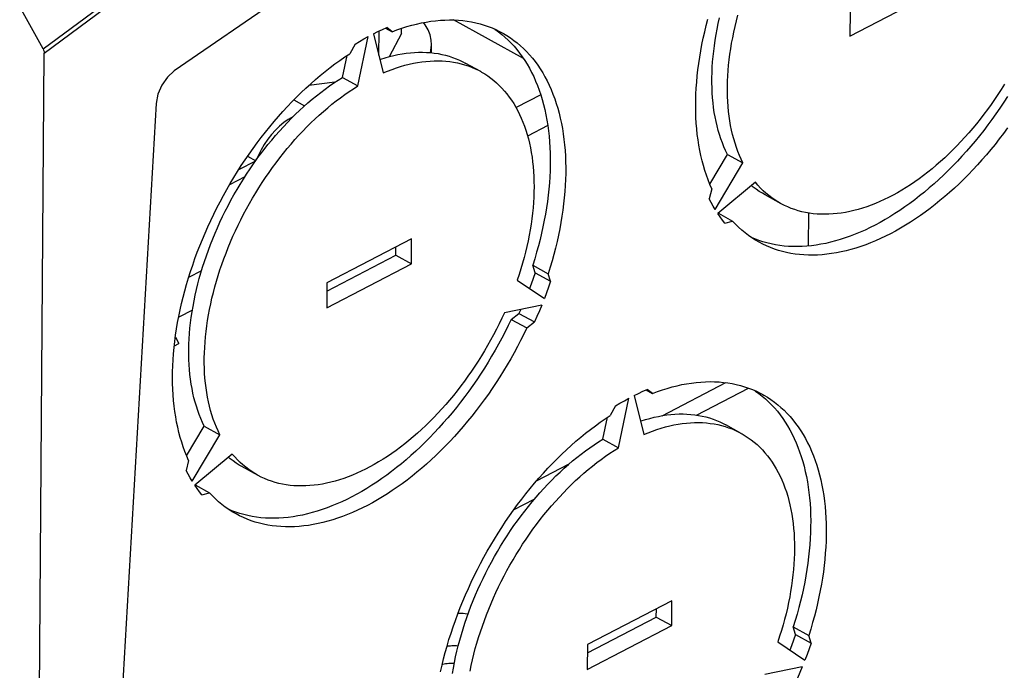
# Model space of a CAD drawing. Extents: x 0 to 420, y 0 to 297.
# Tile 42 of 49: x 384.04 to 390.69, y 87.64 to 92.05. Entities that reach past the tile are written whole.
import ezdxf

# ---------------------------------------------------------------- set-up
doc = ezdxf.new("R2010")
doc.units = 0
doc.header["$LTSCALE"] = 23.1
doc.layers.get('0').update_dxf_attribs({"linetype": 'CONTINUOUS'})
doc.layers.add('DATUM_AXIS', color=7, linetype='CONTINUOUS')
doc.layers.add('ROUNDS', color=7, linetype='CONTINUOUS')

msp = doc.modelspace()

# ---------------------------------------------------------------- linework, layer by layer
at = {"color": 7, "linetype": 'CONTINUOUS'}
for p, q in [((390.1514, 95.1908), (385.0807, 91.6996)), ((384.193, 91.8489), (384.0352, 92.1334)), ((384.1396, 83.6246), (384.201, 91.82)), ((384.9572, 91.4793), (384.5445, 84.3292)), ((385.888, 91.5025), (385.9605, 91.4624)), ((385.576, 91.1219), (385.6312, 91.0914))]:
    msp.add_line(p, q, dxfattribs=at)
at = {"color": 9, "linetype": 'CONTINUOUS'}
for points in [[(384.201, 91.82), (386.1457, 93.2636), (388.1052, 94.6038), (390.0747, 95.8376), (392.0498, 96.9621), (394.0257, 97.9746), (395.9978, 98.8728)], [(384.193, 91.8489), (386.3191, 93.4211), (388.4622, 94.8696), (390.6163, 96.1903), (392.7755, 97.3796)]]:
    msp.add_lwpolyline(points, dxfattribs=at)
at = {"color": 7, "linetype": 'CONTINUOUS'}
for points in [[(384.193, 91.8489), (384.1973, 91.8394), (384.2001, 91.8295), (384.201, 91.82)], [(385.0807, 91.6996), (385.0341, 91.6576), (384.9955, 91.6029), (384.9689, 91.5414), (384.9572, 91.4793)], [(385.883, 91.3891), (385.8811, 91.3882), (385.8512, 91.3709), (385.8216, 91.35), (385.7926, 91.3258), (385.7646, 91.2986), (385.7378, 91.2687), (385.7126, 91.2364), (385.6892, 91.2021), (385.6678, 91.1661), (385.6488, 91.1289), (385.6346, 91.0961)]]:
    msp.add_lwpolyline(points, dxfattribs=at)
at = {"layer": 'DATUM_AXIS', "color": 7, "linetype": 'CONTINUOUS'}
for p, q in [((389.6486, 91.9346), (390.2202, 92.2317)), ((389.6499, 92.1034), (389.6486, 91.9346)), ((387.4418, 91.7825), (386.9694, 92.0438)), ((386.428, 91.9503), (386.4936, 91.6864)), ((386.4637, 91.8069), (386.4649, 91.9683)), ((386.5091, 91.9883), (386.5527, 91.9642)), ((386.5527, 91.9642), (386.5173, 91.9919)), ((386.6173, 91.9519), (386.5339, 91.7953)), ((386.6173, 91.9519), (386.6176, 91.9877)), ((387.2717, 91.9641), (387.2942, 91.9465)), ((386.3029, 91.8805), (386.2669, 91.8156)), ((386.3222, 91.5973), (386.3923, 91.9318)), ((386.2173, 91.6554), (386.2483, 91.8033)), ((387.1532, 91.6942), (387.0482, 91.7523)), ((386.167, 91.6232), (385.9894, 91.6003)), ((386.2173, 91.6554), (386.3222, 91.5973)), ((388.7009, 90.9328), (388.8205, 91.1343)), ((388.7384, 90.7609), (388.9254, 91.0763)), ((388.8205, 91.1343), (388.9254, 91.0763)), ((385.4554, 90.9316), (385.5597, 90.9858)), ((389.0099, 90.9455), (388.756, 90.7337)), ((388.7145, 90.9014), (388.698, 90.8334)), ((389.1835, 90.8005), (389.075, 90.8605)), ((389.3674, 90.738), (389.3657, 90.5143)), ((388.7593, 90.7364), (388.8552, 90.6833)), ((388.8035, 90.6698), (388.8552, 90.6833)), ((386.6845, 90.5621), (386.1129, 90.265)), ((386.6833, 90.3933), (386.6845, 90.5621)), ((386.5783, 90.4514), (386.5787, 90.5071)), ((386.1125, 90.2092), (386.5783, 90.4514)), ((386.5783, 90.4514), (386.6833, 90.3933)), ((386.1116, 90.0962), (386.6833, 90.3933)), ((387.5042, 90.3849), (387.6091, 90.3269)), ((387.5198, 90.3336), (387.5042, 90.3849)), ((387.3992, 90.283), (387.5829, 90.1604)), ((387.5198, 90.3336), (387.6247, 90.2755)), ((387.6247, 90.2755), (387.6091, 90.3269)), ((386.1129, 90.265), (386.1116, 90.0962)), ((387.5648, 90.1145), (387.3121, 90.0631)), ((387.423, 90.0857), (387.411, 90.0586)), ((387.3591, 90.0183), (387.411, 90.0586)), ((387.3591, 90.0183), (387.464, 89.9602)), ((387.411, 90.0586), (387.5159, 90.0005)), ((387.464, 89.9602), (387.5159, 90.0005)), ((385.0879, 89.8967), (385.1116, 89.8546)), ((385.0809, 89.8387), (385.1116, 89.8546)), ((388.2701, 89.5408), (388.3137, 89.5166)), ((388.3137, 89.5166), (388.2784, 89.5444)), ((388.0832, 89.1498), (388.1533, 89.4842)), ((388.1891, 89.5028), (388.2547, 89.2389)), ((389.0328, 89.5166), (389.0553, 89.499)), ((388.064, 89.433), (388.0279, 89.3681)), ((387.9783, 89.2078), (388.0093, 89.3558)), ((385.164, 89.0944), (385.2835, 89.296)), ((385.2835, 89.296), (385.3885, 89.2379)), ((388.9142, 89.2467), (388.8093, 89.3047)), ((385.2014, 88.9226), (385.3885, 89.2379)), ((387.9783, 89.2078), (388.0832, 89.1498)), ((385.4729, 89.1071), (385.219, 88.8953)), ((385.1776, 89.0631), (385.161, 88.995)), ((385.6466, 88.9621), (385.5381, 89.0221)), ((385.2223, 88.8981), (385.3183, 88.845)), ((385.2665, 88.8314), (385.3183, 88.845)), ((388.4456, 88.1146), (387.8739, 87.8175)), ((388.4443, 87.9458), (388.4456, 88.1146)), ((388.3394, 88.0038), (388.3398, 88.0596)), ((387.8727, 87.6487), (388.4443, 87.9458)), ((387.8735, 87.7617), (388.3394, 88.0038)), ((388.3394, 88.0038), (388.4443, 87.9458)), ((389.2652, 87.9374), (389.3701, 87.8793)), ((389.2809, 87.886), (389.2652, 87.9374)), ((389.2809, 87.886), (389.3858, 87.828)), ((389.3858, 87.828), (389.3701, 87.8793)), ((387.8739, 87.8175), (387.8727, 87.6487)), ((389.1602, 87.8355), (389.344, 87.7128)), ((389.3258, 87.667), (389.0732, 87.6155))]:
    msp.add_line(p, q, dxfattribs=at)
at = {"layer": 'DATUM_AXIS', "color": 9, "linetype": 'CONTINUOUS'}
for p, q in [((387.5581, 91.5377), (387.3913, 91.451)), ((387.6056, 91.3293), (387.4695, 91.2586)), ((385.264, 90.3454), (385.1773, 90.3003)), ((385.2026, 90.0804), (385.1102, 90.0323)), ((388.378, 89.3662), (388.8087, 89.5901)), ((388.6112, 89.3708), (388.9622, 89.5533)), ((387.5302, 88.9256), (387.7494, 89.0395)), ((387.3749, 88.7283), (387.5144, 88.8008))]:
    msp.add_line(p, q, dxfattribs=at)
at = {"layer": 'DATUM_AXIS', "color": 7, "linetype": 'CONTINUOUS'}
for points in [[(388.9254, 91.0763), (388.9132, 91.1016), (388.9018, 91.1276), (388.891, 91.1544), (388.881, 91.1819), (388.8717, 91.2101), (388.8632, 91.239), (388.8554, 91.2685), (388.8485, 91.2987), (388.8422, 91.3295), (388.8368, 91.3608), (388.8321, 91.3928), (388.8282, 91.4253), (388.8251, 91.4583), (388.8227, 91.4918), (388.8212, 91.5258), (388.8204, 91.5602), (388.8204, 91.5951), (388.8212, 91.6304), (388.8228, 91.666), (388.8252, 91.702), (388.8284, 91.7384), (388.8324, 91.775), (388.8371, 91.8119), (388.8426, 91.8491), (388.8489, 91.8865), (388.8559, 91.9241), (388.8637, 91.9619), (388.8723, 91.9998), (388.8816, 92.0378), (388.8917, 92.0759)], [(386.5527, 91.9642), (386.5861, 91.9768), (386.6195, 91.9884), (386.6527, 91.9988), (386.6857, 92.0083), (386.7186, 92.0166), (386.7512, 92.0238), (386.7836, 92.03), (386.8158, 92.035), (386.8477, 92.039), (386.8793, 92.0419), (386.9106, 92.0436), (386.9416, 92.0442), (386.9722, 92.0438), (387.0024, 92.0422), (387.0323, 92.0395), (387.0618, 92.0358), (387.0908, 92.0309), (387.1194, 92.0249), (387.1475, 92.0179), (387.1751, 92.0097), (387.2022, 92.0005), (387.2288, 91.9902), (387.2549, 91.9788), (387.2804, 91.9663), (387.2984, 91.9567)], [(388.7145, 90.9014), (388.7016, 90.9312), (388.6894, 90.9618), (388.678, 90.9931), (388.6675, 91.0253), (388.6577, 91.0581), (388.6488, 91.0917), (388.6407, 91.1259), (388.6335, 91.1609), (388.6271, 91.1964), (388.6215, 91.2326), (388.6168, 91.2694), (388.6129, 91.3068), (388.6099, 91.3448), (388.6077, 91.3832), (388.6064, 91.4222), (388.606, 91.4617), (388.6064, 91.5016), (388.6076, 91.5419), (388.6097, 91.5827), (388.6127, 91.6238), (388.6165, 91.6653), (388.6212, 91.7071), (388.6267, 91.7492), (388.6331, 91.7915), (388.6403, 91.8341), (388.6483, 91.8769), (388.6572, 91.92), (388.6669, 91.9631), (388.6774, 92.0064), (388.6887, 92.0498)], [(388.8205, 91.1343), (388.8083, 91.1596), (388.7968, 91.1857), (388.7861, 91.2125), (388.7761, 91.24), (388.7668, 91.2682), (388.7583, 91.297), (388.7505, 91.3266), (388.7435, 91.3567), (388.7373, 91.3875), (388.7318, 91.4189), (388.7271, 91.4508), (388.7232, 91.4833), (388.7201, 91.5163), (388.7178, 91.5498), (388.7162, 91.5838), (388.7155, 91.6183), (388.7155, 91.6531), (388.7163, 91.6884), (388.7179, 91.7241), (388.7203, 91.7601), (388.7235, 91.7964), (388.7274, 91.8331), (388.7321, 91.87), (388.7377, 91.9071), (388.7439, 91.9445), (388.751, 91.9821), (388.7588, 92.0199), (388.7673, 92.0578)], [(386.428, 91.9503), (386.4578, 91.965), (386.4876, 91.9788), (386.5173, 91.9919)], [(387.2449, 91.9832), (387.2486, 91.9807), (387.2717, 91.9641)], [(387.2942, 91.9465), (387.3161, 91.9279), (387.3373, 91.9082), (387.3579, 91.8876), (387.3777, 91.866), (387.3969, 91.8435), (387.4153, 91.82), (387.433, 91.7956), (387.45, 91.7703), (387.4663, 91.7442), (387.4817, 91.7171), (387.4965, 91.6892), (387.5104, 91.6604), (387.5235, 91.6308), (387.5359, 91.6004), (387.5475, 91.5693), (387.5582, 91.5373), (387.5682, 91.5047), (387.5773, 91.4713), (387.5856, 91.4372), (387.593, 91.4024), (387.5996, 91.367), (387.6054, 91.3309), (387.6103, 91.2943), (387.6144, 91.257), (387.6177, 91.2192), (387.62, 91.1809), (387.6215, 91.142), (387.6222, 91.1027), (387.622, 91.0629), (387.621, 91.0226), (387.6191, 90.982), (387.6163, 90.9409), (387.6127, 90.8995), (387.6082, 90.8578), (387.6029, 90.8158), (387.5967, 90.7735), (387.5897, 90.731), (387.5819, 90.6882), (387.5732, 90.6452), (387.5638, 90.6021), (387.5534, 90.5588), (387.5423, 90.5154), (387.5304, 90.472), (387.5177, 90.4285), (387.5042, 90.3849)], [(387.2984, 91.9567), (387.3054, 91.9528), (387.3297, 91.9383), (387.3535, 91.9227), (387.3766, 91.9061), (387.3992, 91.8884), (387.421, 91.8698), (387.4422, 91.8502), (387.4628, 91.8296), (387.4826, 91.808), (387.5018, 91.7855), (387.5202, 91.762), (387.538, 91.7376), (387.5549, 91.7123), (387.5712, 91.6861), (387.5867, 91.659), (387.6014, 91.6311), (387.6153, 91.6024), (387.6285, 91.5728), (387.6408, 91.5424), (387.6524, 91.5112), (387.6632, 91.4793), (387.6731, 91.4466), (387.6822, 91.4132), (387.6905, 91.3791), (387.698, 91.3444), (387.7046, 91.3089), (387.7104, 91.2729), (387.7153, 91.2362), (387.7194, 91.199), (387.7226, 91.1612), (387.725, 91.1228), (387.7265, 91.084), (387.7271, 91.0446), (387.7269, 91.0048), (387.7259, 90.9646), (387.724, 90.9239), (387.7212, 90.8829), (387.7176, 90.8415), (387.7131, 90.7998), (387.7078, 90.7578), (387.7017, 90.7155), (387.6947, 90.6729), (387.6868, 90.6301), (387.6782, 90.5872), (387.6687, 90.544), (387.6584, 90.5008), (387.6473, 90.4574), (387.6353, 90.4139), (387.6226, 90.3704), (387.6091, 90.3269)], [(386.3029, 91.8805), (386.3327, 91.8983), (386.3625, 91.9154), (386.3923, 91.9318)], [(385.1776, 89.0631), (385.1646, 89.0929), (385.1524, 89.1234), (385.1411, 89.1548), (385.1305, 89.1869), (385.1208, 89.2198), (385.1118, 89.2533), (385.1038, 89.2876), (385.0965, 89.3225), (385.0901, 89.3581), (385.0845, 89.3943), (385.0798, 89.4311), (385.0759, 89.4685), (385.0729, 89.5064), (385.0707, 89.5449), (385.0694, 89.5839), (385.069, 89.6233), (385.0694, 89.6632), (385.0706, 89.7036), (385.0728, 89.7443), (385.0757, 89.7854), (385.0796, 89.8269), (385.0842, 89.8687), (385.0897, 89.9108), (385.0961, 89.9532), (385.1033, 89.9958), (385.1113, 90.0386), (385.1202, 90.0816), (385.1299, 90.1248), (385.1404, 90.1681), (385.1517, 90.2115), (385.1638, 90.2549), (385.1768, 90.2985), (385.1905, 90.342), (385.205, 90.3856), (385.2202, 90.4291), (385.2362, 90.4725), (385.253, 90.5158), (385.2705, 90.5591), (385.2887, 90.6021), (385.3076, 90.645), (385.3273, 90.6877), (385.3476, 90.7302), (385.3686, 90.7724), (385.3903, 90.8143), (385.4126, 90.8559), (385.4356, 90.8972), (385.4592, 90.9381), (385.4834, 90.9786), (385.5081, 91.0187), (385.5335, 91.0584), (385.5594, 91.0975), (385.5858, 91.1362), (385.6128, 91.1744), (385.6403, 91.212), (385.6682, 91.249), (385.6967, 91.2855), (385.7256, 91.3213), (385.7549, 91.3565), (385.7846, 91.3911), (385.8148, 91.4249), (385.8453, 91.4581), (385.8761, 91.4905), (385.9073, 91.5221), (385.9388, 91.553), (385.9707, 91.5832), (386.0028, 91.6125), (386.0351, 91.6409), (386.0677, 91.6686), (386.1005, 91.6953), (386.1334, 91.7212), (386.1666, 91.7462), (386.1999, 91.7703), (386.2333, 91.7934), (386.2669, 91.8156)], [(386.4713, 91.7762), (386.4769, 91.7781), (386.506, 91.7874), (386.535, 91.7957), (386.5639, 91.8029), (386.5925, 91.8092), (386.621, 91.8145), (386.6492, 91.8187), (386.6771, 91.822), (386.7048, 91.8242), (386.7322, 91.8254), (386.7593, 91.8256), (386.786, 91.8248), (386.8124, 91.823), (386.8384, 91.8201), (386.8641, 91.8163), (386.8893, 91.8114), (386.9141, 91.8055), (386.9385, 91.7987), (386.9625, 91.7908), (386.9859, 91.7819), (387.0089, 91.7721), (387.0313, 91.7612), (387.0482, 91.7523)], [(386.4936, 91.6864), (386.5231, 91.6986), (386.5525, 91.7098), (386.5818, 91.7201), (386.611, 91.7293), (386.64, 91.7376), (386.6688, 91.7449), (386.6975, 91.7512), (386.7259, 91.7564), (386.7541, 91.7607), (386.782, 91.7639), (386.8097, 91.7662), (386.8371, 91.7674), (386.8642, 91.7676), (386.8909, 91.7668), (386.9173, 91.7649), (386.9434, 91.7621), (386.969, 91.7582), (386.9943, 91.7534), (387.0191, 91.7475), (387.0435, 91.7406)], [(387.0435, 91.7406), (387.0674, 91.7327), (387.0909, 91.7239), (387.1138, 91.714), (387.1363, 91.7032), (387.1532, 91.6942)], [(387.1532, 91.6942), (387.1582, 91.6914), (387.1796, 91.6786), (387.2005, 91.6649), (387.2208, 91.6503), (387.2405, 91.6347), (387.2596, 91.6182), (387.2781, 91.6007), (387.2959, 91.5824), (387.3132, 91.5632), (387.3298, 91.5431), (387.3457, 91.5222), (387.361, 91.5004), (387.3756, 91.4778), (387.3895, 91.4544), (387.4027, 91.4302), (387.4151, 91.4052), (387.4269, 91.3794), (387.438, 91.3529), (387.4483, 91.3257), (387.4578, 91.2978), (387.4666, 91.2692), (387.4747, 91.2399), (387.482, 91.21), (387.4885, 91.1795), (387.4943, 91.1483), (387.4993, 91.1166), (387.5035, 91.0843), (387.5069, 91.0515), (387.5096, 91.0182), (387.5114, 90.9844), (387.5125, 90.9501), (387.5128, 90.9154), (387.5123, 90.8803), (387.511, 90.8448), (387.5089, 90.8089), (387.5061, 90.7727), (387.5024, 90.7362), (387.498, 90.6994), (387.4928, 90.6623), (387.4868, 90.625), (387.4801, 90.5875), (387.4726, 90.5498), (387.4643, 90.5119), (387.4553, 90.4739), (387.4455, 90.4359), (387.435, 90.3977), (387.4238, 90.3595), (387.4118, 90.3212), (387.3992, 90.283)], [(385.2835, 89.296), (385.2713, 89.3213), (385.2598, 89.3473), (385.2491, 89.3741), (385.2391, 89.4016), (385.2298, 89.4298), (385.2213, 89.4587), (385.2135, 89.4882), (385.2065, 89.5184), (385.2003, 89.5492), (385.1949, 89.5805), (385.1902, 89.6125), (385.1863, 89.645), (385.1832, 89.678), (385.1808, 89.7115), (385.1793, 89.7455), (385.1785, 89.7799), (385.1785, 89.8148), (385.1793, 89.8501), (385.1809, 89.8857), (385.1833, 89.9217), (385.1865, 89.9581), (385.1904, 89.9947), (385.1952, 90.0316), (385.2007, 90.0688), (385.207, 90.1062), (385.214, 90.1438), (385.2218, 90.1816), (385.2304, 90.2195), (385.2397, 90.2575), (385.2497, 90.2956), (385.2605, 90.3338), (385.2721, 90.372), (385.2843, 90.4103), (385.2973, 90.4485), (385.3109, 90.4867), (385.3253, 90.5248), (385.3403, 90.5628), (385.3561, 90.6007), (385.3724, 90.6384), (385.3895, 90.6759), (385.4071, 90.7133), (385.4254, 90.7504), (385.4443, 90.7873), (385.4638, 90.8239), (385.4839, 90.8601), (385.5046, 90.8961), (385.5258, 90.9317), (385.5476, 90.9668), (385.5698, 91.0016), (385.5926, 91.036), (385.6159, 91.0699), (385.6397, 91.1033), (385.6639, 91.1362), (385.6886, 91.1686), (385.7137, 91.2004), (385.7392, 91.2316), (385.7652, 91.2623), (385.7914, 91.2923), (385.8181, 91.3217), (385.845, 91.3505), (385.8723, 91.3785), (385.8999, 91.4059), (385.9278, 91.4325), (385.9559, 91.4584), (385.9842, 91.4835), (386.0128, 91.5079), (386.0416, 91.5315), (386.0705, 91.5542), (386.0997, 91.5762), (386.1289, 91.5973), (386.1583, 91.6175), (386.1877, 91.6369), (386.2173, 91.6554)], [(390.6938, 91.6091), (390.6719, 91.574), (390.6494, 91.5394), (390.6264, 91.5052), (390.6029, 91.4715), (390.5789, 91.4383), (390.5545, 91.4056), (390.5297, 91.3735), (390.5044, 91.3419), (390.4787, 91.3109), (390.4527, 91.2804), (390.4263, 91.2507), (390.3995, 91.2215), (390.3724, 91.1931), (390.345, 91.1653), (390.3173, 91.1382), (390.2893, 91.1119), (390.2611, 91.0863), (390.2327, 91.0614), (390.204, 91.0374), (390.1751, 91.0141), (390.1461, 90.9917), (390.117, 90.9701), (390.0877, 90.9493), (390.0583, 90.9294), (390.0288, 90.9104), (389.9992, 90.8922), (389.9696, 90.875), (389.94, 90.8587), (389.9104, 90.8433), (389.8808, 90.8288), (389.8512, 90.8153), (389.8217, 90.8027), (389.7922, 90.7911), (389.7629, 90.7805), (389.7337, 90.7709), (389.7046, 90.7622), (389.6757, 90.7545), (389.647, 90.7479), (389.6185, 90.7422), (389.5902, 90.7376), (389.5621, 90.7339), (389.5343, 90.7313), (389.5068, 90.7296), (389.4796, 90.729), (389.4528, 90.7295), (389.4262, 90.7309), (389.4, 90.7333), (389.3742, 90.7368), (389.3488, 90.7412), (389.3238, 90.7467), (389.2993, 90.7532), (389.2752, 90.7607), (389.2515, 90.7692), (389.2284, 90.7786), (389.2057, 90.7891), (389.1835, 90.8005)], [(385.3885, 89.2379), (385.3763, 89.2632), (385.3648, 89.2893), (385.354, 89.3161), (385.344, 89.3436), (385.3348, 89.3718), (385.3262, 89.4006), (385.3185, 89.4302), (385.3115, 89.4603), (385.3052, 89.4911), (385.2998, 89.5225), (385.2951, 89.5544), (385.2912, 89.5869), (385.2881, 89.6199), (385.2858, 89.6534), (385.2842, 89.6874), (385.2834, 89.7219), (385.2835, 89.7567), (385.2843, 89.792), (385.2859, 89.8277), (385.2883, 89.8637), (385.2914, 89.9), (385.2954, 89.9367), (385.3001, 89.9736), (385.3056, 90.0108), (385.3119, 90.0481), (385.3189, 90.0857), (385.3267, 90.1235), (385.3353, 90.1614), (385.3446, 90.1995), (385.3547, 90.2376), (385.3655, 90.2758), (385.377, 90.314), (385.3893, 90.3522), (385.4022, 90.3904), (385.4159, 90.4286), (385.4302, 90.4667), (385.4453, 90.5047), (385.461, 90.5426), (385.4774, 90.5803), (385.4944, 90.6179), (385.5121, 90.6552), (385.5304, 90.6924), (385.5493, 90.7292), (385.5688, 90.7658), (385.5889, 90.8021), (385.6095, 90.838), (385.6307, 90.8736), (385.6525, 90.9088), (385.6748, 90.9436), (385.6976, 90.9779), (385.7209, 91.0118), (385.7446, 91.0452), (385.7689, 91.0781), (385.7936, 91.1105), (385.8187, 91.1423), (385.8442, 91.1736), (385.8701, 91.2042), (385.8964, 91.2343), (385.923, 91.2637), (385.95, 91.2924), (385.9773, 91.3205), (386.0048, 91.3478), (386.0327, 91.3745), (386.0608, 91.4003), (386.0892, 91.4255), (386.1178, 91.4498), (386.1465, 91.4734), (386.1755, 91.4962), (386.2046, 91.5181), (386.2338, 91.5392), (386.2632, 91.5595), (386.2927, 91.5788), (386.3222, 91.5973)], [(390.714, 91.5263), (390.6885, 91.4868), (390.6624, 91.4477), (390.6359, 91.4092), (390.6088, 91.3711), (390.5812, 91.3337), (390.5531, 91.2968), (390.5245, 91.2604), (390.4955, 91.2248), (390.4661, 91.1897), (390.4363, 91.1553), (390.4061, 91.1217), (390.3755, 91.0887), (390.3445, 91.0565), (390.3132, 91.025), (390.2816, 90.9943), (390.2498, 90.9644), (390.2176, 90.9353), (390.1852, 90.907), (390.1526, 90.8796), (390.1197, 90.853), (390.0867, 90.8273), (390.0535, 90.8026), (390.0202, 90.7787), (389.9867, 90.7558), (389.9532, 90.7338), (389.9195, 90.7128), (389.8858, 90.6928), (389.8521, 90.6738), (389.8184, 90.6557), (389.7846, 90.6387), (389.7509, 90.6227), (389.7172, 90.6077), (389.6837, 90.5938), (389.6502, 90.5809), (389.6168, 90.5691), (389.5836, 90.5583), (389.5505, 90.5486), (389.5176, 90.54), (389.4849, 90.5325), (389.4524, 90.5261), (389.4202, 90.5208), (389.3882, 90.5166), (389.3565, 90.5134), (389.3252, 90.5114), (389.2941, 90.5105), (389.2634, 90.5107), (389.2331, 90.512), (389.2031, 90.5144), (389.1736, 90.5179), (389.1444, 90.5225), (389.1157, 90.5282), (389.0875, 90.535), (389.0598, 90.5429)], [(390.7137, 91.3131), (390.6861, 91.2756), (390.658, 91.2387), (390.6295, 91.2024), (390.6005, 91.1667), (390.571, 91.1317), (390.5412, 91.0973), (390.511, 91.0636), (390.4804, 91.0307), (390.4494, 90.9984), (390.4182, 90.9669), (390.3866, 90.9362), (390.3547, 90.9063), (390.3225, 90.8772), (390.2901, 90.8489), (390.2575, 90.8215), (390.2247, 90.795), (390.1916, 90.7693), (390.1584, 90.7445), (390.1251, 90.7207), (390.0917, 90.6978), (390.0581, 90.6758), (390.0245, 90.6548), (389.9908, 90.6348), (389.957, 90.6157), (389.9233, 90.5977), (389.8895, 90.5806), (389.8558, 90.5646), (389.8222, 90.5497), (389.7886, 90.5357), (389.7551, 90.5228), (389.7217, 90.511), (389.6885, 90.5003), (389.6554, 90.4906), (389.6225, 90.482), (389.5898, 90.4745), (389.5573, 90.4681), (389.5251, 90.4627), (389.4932, 90.4585), (389.4615, 90.4554), (389.4301, 90.4534), (389.399, 90.4525), (389.3683, 90.4527), (389.338, 90.454), (389.308, 90.4564), (389.2785, 90.4599), (389.2494, 90.4645), (389.2207, 90.4702), (389.1925, 90.477), (389.1647, 90.4849), (389.1375, 90.4938), (389.1107, 90.5039), (389.0845, 90.515), (389.0589, 90.5272), (389.0347, 90.5399)], [(389.18, 90.8024), (389.1619, 90.8128), (389.1409, 90.8262), (389.1203, 90.8405), (389.1004, 90.8557), (389.0811, 90.8718), (389.0623, 90.8889), (389.0442, 90.9069), (389.0267, 90.9257), (389.0099, 90.9455)], [(389.075, 90.8605), (389.057, 90.8709), (389.0359, 90.8842), (389.0154, 90.8985), (388.9955, 90.9137), (388.9837, 90.9236)], [(388.7384, 90.7609), (388.7243, 90.7844), (388.7109, 90.8086), (388.698, 90.8334)], [(388.8035, 90.6698), (388.7871, 90.6904), (388.7713, 90.7117), (388.756, 90.7337)], [(389.0347, 90.5399), (389.0093, 90.5547), (388.9854, 90.5701), (388.9621, 90.5865), (388.9394, 90.6038), (388.9173, 90.6222), (388.896, 90.6416), (388.8753, 90.662), (388.8552, 90.6833)], [(389.0598, 90.5429), (389.0325, 90.5519), (389.0058, 90.5619), (388.9835, 90.5714)], [(387.5198, 90.3336), (387.5064, 90.2951), (387.4925, 90.2568), (387.4816, 90.228)], [(387.6247, 90.2755), (387.6114, 90.2371), (387.5974, 90.1987), (387.5829, 90.1604)], [(387.5648, 90.1145), (387.549, 90.0764), (387.5328, 90.0384), (387.5159, 90.0005)], [(387.3591, 90.0183), (387.3386, 89.9759), (387.3174, 89.9337), (387.2956, 89.8919), (387.2731, 89.8504), (387.25, 89.8092), (387.2262, 89.7684), (387.2019, 89.7279), (387.177, 89.688), (387.1515, 89.6484), (387.1255, 89.6094), (387.0989, 89.5708), (387.0718, 89.5328), (387.0442, 89.4953), (387.0161, 89.4584), (386.9876, 89.4221), (386.9586, 89.3864), (386.9291, 89.3514), (386.8993, 89.317), (386.8691, 89.2833), (386.8385, 89.2503), (386.8075, 89.2181), (386.7763, 89.1866), (386.7447, 89.1559), (386.7128, 89.126), (386.6806, 89.0969), (386.6482, 89.0686), (386.6156, 89.0412), (386.5828, 89.0147), (386.5497, 88.989), (386.5165, 88.9642), (386.4832, 88.9404), (386.4497, 88.9175), (386.4162, 88.8955), (386.3826, 88.8745), (386.3489, 88.8545), (386.3151, 88.8354), (386.2814, 88.8174), (386.2476, 88.8003), (386.2139, 88.7843), (386.1803, 88.7693), (386.1467, 88.7554), (386.1132, 88.7425), (386.0798, 88.7307), (386.0466, 88.72), (386.0135, 88.7103), (385.9806, 88.7017), (385.9479, 88.6942), (385.9154, 88.6878), (385.8832, 88.6824), (385.8512, 88.6782), (385.8196, 88.6751), (385.7882, 88.6731), (385.7571, 88.6722), (385.7264, 88.6724), (385.6961, 88.6737), (385.6661, 88.6761), (385.6366, 88.6796), (385.6075, 88.6842), (385.5788, 88.6899), (385.5505, 88.6967), (385.5228, 88.7046)], [(387.3121, 90.0631), (387.2948, 90.0256), (387.2769, 89.9883), (387.2584, 89.9513), (387.2392, 89.9145), (387.2195, 89.8781), (387.1992, 89.8419), (387.1783, 89.8061), (387.1569, 89.7707), (387.1349, 89.7357), (387.1124, 89.7011), (387.0894, 89.6669), (387.0659, 89.6332), (387.042, 89.6), (387.0176, 89.5673), (386.9927, 89.5351), (386.9674, 89.5035), (386.9418, 89.4725), (386.9157, 89.4421), (386.8893, 89.4123), (386.8625, 89.3832), (386.8354, 89.3547), (386.808, 89.3269), (386.7803, 89.2999), (386.7523, 89.2735), (386.7241, 89.2479), (386.6957, 89.2231), (386.667, 89.199), (386.6382, 89.1758), (386.6092, 89.1533), (386.58, 89.1317), (386.5507, 89.111), (386.5213, 89.0911), (386.4918, 89.072), (386.4623, 89.0539), (386.4327, 89.0367), (386.403, 89.0203), (386.3734, 89.0049), (386.3438, 88.9905), (386.3142, 88.977), (386.2847, 88.9644), (386.2553, 88.9528), (386.2259, 88.9422), (386.1967, 88.9325), (386.1677, 88.9239), (386.1387, 88.9162), (386.11, 88.9095), (386.0815, 88.9039), (386.0532, 88.8992), (386.0252, 88.8956), (385.9974, 88.8929), (385.9699, 88.8913), (385.9427, 88.8907), (385.9158, 88.8911), (385.8892, 88.8925), (385.8631, 88.895), (385.8373, 88.8984), (385.8119, 88.9029), (385.7869, 88.9084), (385.7623, 88.9149), (385.7382, 88.9223), (385.7145, 88.9308), (385.6914, 88.9403), (385.6687, 88.9507), (385.6466, 88.9621)], [(387.464, 89.9602), (387.4435, 89.9178), (387.4223, 89.8757), (387.4005, 89.8338), (387.378, 89.7923), (387.3549, 89.7511), (387.3312, 89.7103), (387.3068, 89.6699), (387.2819, 89.6299), (387.2564, 89.5904), (387.2304, 89.5513), (387.2038, 89.5128), (387.1767, 89.4747), (387.1491, 89.4373), (387.121, 89.4004), (387.0925, 89.364), (387.0635, 89.3284), (387.0341, 89.2933), (387.0042, 89.259), (386.974, 89.2253), (386.9434, 89.1923), (386.9125, 89.1601), (386.8812, 89.1286), (386.8496, 89.0979), (386.8177, 89.068), (386.7856, 89.0389), (386.7532, 89.0106), (386.7205, 88.9832), (386.6877, 88.9566), (386.6547, 88.9309), (386.6215, 88.9062), (386.5881, 88.8823), (386.5547, 88.8594), (386.5211, 88.8374), (386.4875, 88.8164), (386.4538, 88.7964), (386.4201, 88.7774), (386.3863, 88.7593), (386.3526, 88.7423), (386.3189, 88.7263), (386.2852, 88.7113), (386.2516, 88.6974), (386.2181, 88.6845), (386.1848, 88.6727), (386.1515, 88.6619), (386.1184, 88.6522), (386.0855, 88.6436), (386.0528, 88.6361), (386.0204, 88.6297), (385.9881, 88.6244), (385.9562, 88.6202), (385.9245, 88.6171), (385.8931, 88.615), (385.8621, 88.6141), (385.8314, 88.6143), (385.801, 88.6156), (385.7711, 88.618), (385.7415, 88.6215), (385.7124, 88.6261), (385.6837, 88.6318), (385.6555, 88.6386), (385.6277, 88.6465), (385.6005, 88.6555), (385.5738, 88.6655), (385.5476, 88.6767), (385.5219, 88.6889), (385.4978, 88.7016)], [(388.1891, 89.5028), (388.2189, 89.5175), (388.2486, 89.5313), (388.2784, 89.5444)], [(388.3137, 89.5166), (388.3472, 89.5293), (388.3805, 89.5408), (388.4137, 89.5513), (388.4468, 89.5607), (388.4796, 89.5691), (388.5123, 89.5763), (388.5447, 89.5825), (388.5769, 89.5875), (388.6088, 89.5915), (388.6404, 89.5943), (388.6717, 89.5961), (388.7026, 89.5967), (388.7332, 89.5963), (388.7635, 89.5947), (388.7934, 89.592), (388.8228, 89.5882), (388.8518, 89.5834), (388.8804, 89.5774), (388.9085, 89.5703), (388.9361, 89.5622), (388.9633, 89.5529), (388.9899, 89.5426), (389.0159, 89.5313), (389.0415, 89.5188), (389.0594, 89.5092)], [(388.064, 89.433), (388.0937, 89.4508), (388.1235, 89.4679), (388.1533, 89.4842)], [(389.0059, 89.5356), (389.0096, 89.5332), (389.0328, 89.5166)], [(389.0553, 89.499), (389.0771, 89.4803), (389.0984, 89.4607), (389.1189, 89.4401), (389.1388, 89.4185), (389.1579, 89.396), (389.1764, 89.3725), (389.1941, 89.3481), (389.2111, 89.3228), (389.2273, 89.2966), (389.2428, 89.2696), (389.2575, 89.2416), (389.2714, 89.2129), (389.2846, 89.1833), (389.297, 89.1529), (389.3085, 89.1217), (389.3193, 89.0898), (389.3292, 89.0571), (389.3383, 89.0237), (389.3466, 88.9896), (389.3541, 88.9549), (389.3607, 88.9195), (389.3665, 88.8834), (389.3714, 88.8467), (389.3755, 88.8095), (389.3787, 88.7717), (389.3811, 88.7333), (389.3826, 88.6945), (389.3833, 88.6551), (389.3831, 88.6153), (389.382, 88.5751), (389.3801, 88.5344), (389.3773, 88.4934), (389.3737, 88.452), (389.3693, 88.4103), (389.3639, 88.3683), (389.3578, 88.326), (389.3508, 88.2834), (389.343, 88.2407), (389.3343, 88.1977), (389.3248, 88.1546), (389.3145, 88.1113), (389.3034, 88.0679), (389.2914, 88.0245), (389.2787, 87.9809), (389.2652, 87.9374)], [(389.0594, 89.5092), (389.0664, 89.5053), (389.0908, 89.4908), (389.1145, 89.4752), (389.1377, 89.4586), (389.1602, 89.4409), (389.1821, 89.4223), (389.2033, 89.4027), (389.2238, 89.382), (389.2437, 89.3605), (389.2628, 89.3379), (389.2813, 89.3145), (389.299, 89.2901), (389.316, 89.2648), (389.3322, 89.2386), (389.3477, 89.2115), (389.3624, 89.1836), (389.3764, 89.1548), (389.3895, 89.1252), (389.4019, 89.0948), (389.4135, 89.0637), (389.4242, 89.0318), (389.4341, 88.9991), (389.4433, 88.9657), (389.4516, 88.9316), (389.459, 88.8968), (389.4656, 88.8614), (389.4714, 88.8253), (389.4763, 88.7887), (389.4804, 88.7514), (389.4836, 88.7136), (389.486, 88.6753), (389.4875, 88.6364), (389.4882, 88.5971), (389.488, 88.5573), (389.4869, 88.517), (389.485, 88.4764), (389.4823, 88.4354), (389.4787, 88.394), (389.4742, 88.3523), (389.4689, 88.3102), (389.4627, 88.2679), (389.4557, 88.2254), (389.4479, 88.1826), (389.4392, 88.1396), (389.4297, 88.0965), (389.4194, 88.0532), (389.4083, 88.0099), (389.3964, 87.9664), (389.3837, 87.9229), (389.3701, 87.8793)], [(386.8813, 87.6341), (386.8909, 87.6772), (386.9015, 87.7205), (386.9128, 87.7639), (386.9249, 87.8074), (386.9378, 87.851), (386.9515, 87.8945), (386.966, 87.938), (386.9813, 87.9815), (386.9973, 88.025), (387.014, 88.0683), (387.0315, 88.1115), (387.0497, 88.1546), (387.0687, 88.1975), (387.0883, 88.2402), (387.1087, 88.2827), (387.1297, 88.3249), (387.1514, 88.3668), (387.1737, 88.4084), (387.1966, 88.4497), (387.2202, 88.4906), (387.2444, 88.5311), (387.2692, 88.5712), (387.2945, 88.6108), (387.3204, 88.65), (387.3469, 88.6887), (387.3739, 88.7268), (387.4013, 88.7645), (387.4293, 88.8015), (387.4577, 88.838), (387.4866, 88.8738), (387.5159, 88.909), (387.5457, 88.9435), (387.5758, 88.9774), (387.6063, 89.0105), (387.6372, 89.0429), (387.6684, 89.0746), (387.6999, 89.1055), (387.7317, 89.1356), (387.7638, 89.1649), (387.7961, 89.1934), (387.8287, 89.221), (387.8615, 89.2478), (387.8945, 89.2737), (387.9276, 89.2987), (387.9609, 89.3227), (387.9944, 89.3459), (388.0279, 89.3681)], [(388.2324, 89.3287), (388.2379, 89.3306), (388.2671, 89.3399), (388.2961, 89.3481), (388.3249, 89.3554), (388.3536, 89.3617), (388.382, 89.3669), (388.4102, 89.3712), (388.4382, 89.3744), (388.4658, 89.3767), (388.4932, 89.3779), (388.5203, 89.3781), (388.547, 89.3773), (388.5734, 89.3754), (388.5995, 89.3726), (388.6251, 89.3687), (388.6504, 89.3639), (388.6752, 89.358), (388.6996, 89.3511), (388.7235, 89.3433), (388.747, 89.3344), (388.7699, 89.3245), (388.7924, 89.3137), (388.8093, 89.3047)], [(388.2547, 89.2389), (388.2842, 89.2511), (388.3136, 89.2623), (388.3429, 89.2726), (388.372, 89.2818), (388.401, 89.2901), (388.4299, 89.2973), (388.4585, 89.3036), (388.4869, 89.3089), (388.5151, 89.3131), (388.5431, 89.3164), (388.5708, 89.3186), (388.5982, 89.3198), (388.6252, 89.32), (388.652, 89.3192), (388.6784, 89.3174), (388.7044, 89.3146), (388.7301, 89.3107), (388.7553, 89.3058), (388.7801, 89.3), (388.8045, 89.2931)], [(388.8045, 89.2931), (388.8284, 89.2852), (388.8519, 89.2764), (388.8749, 89.2665), (388.8973, 89.2557), (388.9142, 89.2467)], [(386.9617, 87.6213), (386.968, 87.6587), (386.975, 87.6963), (386.9829, 87.734), (386.9914, 87.7719), (387.0007, 87.81), (387.0108, 87.8481), (387.0216, 87.8863), (387.0331, 87.9245), (387.0454, 87.9627), (387.0583, 88.001), (387.072, 88.0391), (387.0863, 88.0772), (387.1014, 88.1152), (387.1171, 88.1531), (387.1335, 88.1909), (387.1505, 88.2284), (387.1682, 88.2658), (387.1865, 88.3029), (387.2054, 88.3397), (387.2249, 88.3763), (387.245, 88.4126), (387.2656, 88.4485), (387.2868, 88.4841), (387.3086, 88.5193), (387.3309, 88.5541), (387.3537, 88.5885), (387.377, 88.6223), (387.4008, 88.6558), (387.425, 88.6887), (387.4497, 88.721), (387.4748, 88.7529), (387.5003, 88.7841), (387.5262, 88.8148), (387.5525, 88.8448), (387.5791, 88.8742), (387.6061, 88.9029), (387.6334, 88.931), (387.661, 88.9583), (387.6888, 88.985), (387.7169, 89.0109), (387.7453, 89.036), (387.7739, 89.0604), (387.8026, 89.0839), (387.8316, 89.1067), (387.8607, 89.1286), (387.89, 89.1497), (387.9193, 89.17), (387.9488, 89.1894), (387.9783, 89.2078)], [(388.9142, 89.2467), (388.9193, 89.2439), (388.9407, 89.2311), (388.9615, 89.2174), (388.9818, 89.2027), (389.0015, 89.1872), (389.0206, 89.1706), (389.0391, 89.1532), (389.057, 89.1349), (389.0742, 89.1157), (389.0908, 89.0956), (389.1068, 89.0747), (389.122, 89.0529), (389.1366, 89.0303), (389.1505, 89.0069), (389.1637, 88.9826), (389.1762, 88.9576), (389.188, 88.9319), (389.199, 88.9054), (389.2093, 88.8782), (389.2189, 88.8503), (389.2277, 88.8217), (389.2357, 88.7924), (389.243, 88.7625), (389.2496, 88.7319), (389.2553, 88.7008), (389.2603, 88.6691), (389.2645, 88.6368), (389.268, 88.604), (389.2706, 88.5707), (389.2725, 88.5369), (389.2736, 88.5026), (389.2738, 88.4679), (389.2733, 88.4328), (389.2721, 88.3973), (389.27, 88.3614), (389.2671, 88.3252), (389.2635, 88.2887), (389.2591, 88.2519), (389.2539, 88.2148), (389.2479, 88.1775), (389.2412, 88.14), (389.2336, 88.1023), (389.2254, 88.0644), (389.2164, 88.0264), (389.2066, 87.9883), (389.1961, 87.9502), (389.1849, 87.9119), (389.1729, 87.8737), (389.1602, 87.8355)], [(387.08, 87.6382), (387.0878, 87.676), (387.0964, 87.7139), (387.1057, 87.7519), (387.1157, 87.79), (387.1265, 87.8282), (387.1381, 87.8665), (387.1503, 87.9047), (387.1633, 87.9429), (387.1769, 87.9811), (387.1913, 88.0192), (387.2063, 88.0572), (387.222, 88.0951), (387.2384, 88.1328), (387.2554, 88.1704), (387.2731, 88.2077), (387.2914, 88.2448), (387.3103, 88.2817), (387.3298, 88.3183), (387.3499, 88.3546), (387.3706, 88.3905), (387.3918, 88.4261), (387.4135, 88.4613), (387.4358, 88.4961), (387.4586, 88.5304), (387.4819, 88.5643), (387.5057, 88.5977), (387.5299, 88.6306), (387.5546, 88.663), (387.5797, 88.6948), (387.6052, 88.7261), (387.6311, 88.7567), (387.6574, 88.7868), (387.6841, 88.8161), (387.711, 88.8449), (387.7383, 88.8729), (387.7659, 88.9003), (387.7937, 88.9269), (387.8219, 88.9528), (387.8502, 88.978), (387.8788, 89.0023), (387.9076, 89.0259), (387.9365, 89.0487), (387.9656, 89.0706), (387.9949, 89.0917), (388.0242, 89.1119), (388.0537, 89.1313), (388.0832, 89.1498)], [(385.5381, 89.0221), (385.52, 89.0325), (385.4989, 89.0459), (385.4784, 89.0602), (385.4585, 89.0754), (385.4467, 89.0853)], [(385.643, 88.9641), (385.625, 88.9745), (385.6039, 88.9878), (385.5834, 89.0021), (385.5634, 89.0173), (385.5441, 89.0335), (385.5254, 89.0506), (385.5072, 89.0685), (385.4897, 89.0874), (385.4729, 89.1071)], [(385.2014, 88.9226), (385.1874, 88.9461), (385.1739, 88.9702), (385.161, 88.995)], [(385.2665, 88.8314), (385.2502, 88.852), (385.2343, 88.8733), (385.219, 88.8953)], [(385.4978, 88.7016), (385.4723, 88.7164), (385.4484, 88.7317), (385.4251, 88.7481), (385.4024, 88.7655), (385.3804, 88.7839), (385.359, 88.8033), (385.3383, 88.8236), (385.3183, 88.845)], [(385.5228, 88.7046), (385.4956, 88.7135), (385.4688, 88.7236), (385.4465, 88.7331)], [(389.2809, 87.886), (389.2675, 87.8476), (389.2536, 87.8092), (389.2427, 87.7805)], [(389.3858, 87.828), (389.3724, 87.7896), (389.3585, 87.7512), (389.344, 87.7128)], [(386.8928, 87.685), (386.8952, 87.6855), (386.9051, 87.6872), (386.9152, 87.6886), (386.9254, 87.6899), (386.9357, 87.6909), (386.9461, 87.6916), (386.9565, 87.6922), (386.9669, 87.6925), (386.9743, 87.6925)], [(389.3258, 87.667), (389.3101, 87.6289), (389.2938, 87.5909), (389.277, 87.553)]]:
    msp.add_lwpolyline(points, dxfattribs=at)
at = {"layer": 'DATUM_AXIS', "color": 9, "linetype": 'CONTINUOUS'}
for points in [[(386.9996, 88.0311), (387.0026, 88.031), (387.0177, 88.0303), (387.0328, 88.0294), (387.0477, 88.0281), (387.0626, 88.0265), (387.0673, 88.0259)], [(386.925, 87.8079), (386.9263, 87.808), (386.9366, 87.809), (386.947, 87.8098), (386.9574, 87.8103), (386.9678, 87.8106), (386.9783, 87.8107), (386.9888, 87.8105), (386.9992, 87.8101), (387.0007, 87.81)]]:
    msp.add_lwpolyline(points, dxfattribs=at)
at = {"layer": 'ROUNDS', "color": 7, "linetype": 'CONTINUOUS'}
for p, q in [((386.8193, 91.8222), (386.8197, 91.8754)), ((385.63, 91.0896), (385.5154, 91.03))]:
    msp.add_line(p, q, dxfattribs=at)
for points in [[(386.8197, 91.8754), (386.8175, 91.9079), (386.8096, 91.9427), (386.7961, 91.9772), (386.7771, 92.0108), (386.7654, 92.0265)], [(386.8121, 91.823), (386.8161, 91.8378), (386.8197, 91.8754)]]:
    msp.add_lwpolyline(points, dxfattribs=at)

doc.saveas('drawing.dxf')
